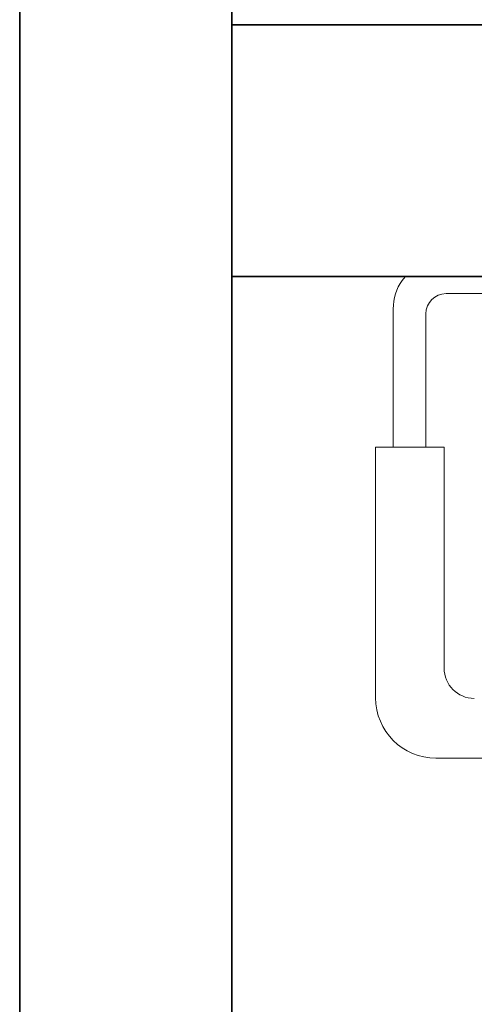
# Model space of a CAD drawing. Extents: x -68 to 602, y -144 to 450.
# Tile 19 of 19: x -6 to 3, y 8 to 28. Entities that reach past the tile are written whole.
import ezdxf

# ---------------------------------------------------------------- set-up
doc = ezdxf.new("R2010")
doc.units = 0
doc.layers.get('0').update_dxf_attribs({"lineweight": 35})
for name, color, linetype, lineweight in [('5_EG-BESTAND', 7, 'Continuous', 25), ('5_EG-HLSE', 7, 'Continuous', 25), ('5_EG-NEU', 7, 'Continuous', 25)]:
    doc.layers.add(name, color=color, linetype=linetype, lineweight=lineweight)

# ---------------------------------------------------------------- blocks, each defined once
blk = doc.blocks.new('Referenz-A07ALT401N', base_point=(-47.887, -112.445))
at = {"layer": '5_EG-BESTAND', "color": 0, "lineweight": 35}
for p, q in [((-6.067, 142.521), (-6.077, -58.128)), ((-1.856, 98.401), (-1.856, 20.884)), ((-1.856, 20.884), (-1.856, 18.141)), ((-1.856, 18.141), (-1.856, -52.123))]:
    blk.add_line(p, q, dxfattribs=at)
at = {"layer": '5_EG-HLSE', "color": 0, "lineweight": 13}
for p, q in [((1.53, 22.799), (1.586, 22.869)), ((14.559, 22.869), (1.586, 22.869)), ((2.399, 22.537), (13.626, 22.537)), ((1.35, 19.485), (1.35, 22.235)), ((1.999, 19.485), (1.999, 22.137)), ((2.362, 19.485), (0.999, 19.485)), ((0.999, 19.485), (0.999, 14.512)), ((2.362, 19.485), (2.362, 15.099)), ((2.199, 13.312), (4.22, 13.312))]:
    blk.add_line(p, q, dxfattribs=at)
for centre, major_axis, end_param in [((2.252, 22.259), (-0.722, 0.54), 0.668664), ((2.399, 22.137), (0, 0.4), 1.570796), ((2.961, 15.099), (-0.6, 0), 1.570796), ((2.199, 14.512), (-1.2, 0), 1.570796)]:
    blk.add_ellipse(centre, major_axis=major_axis, ratio=1, start_param=0, end_param=end_param, dxfattribs=at)
at = {"layer": '5_EG-NEU', "color": 0, "lineweight": 35}
for p, q in [((-1.856, 27.875), (17.944, 27.875)), ((-1.856, 22.875), (17.944, 22.875))]:
    blk.add_line(p, q, dxfattribs=at)

msp = doc.modelspace()

# ---------------------------------------------------------------- block references
at = {"color": 251, "lineweight": 25, "ltscale": 0.25, "true_color": 0x585858}
msp.add_blockref('Referenz-A07ALT401N', (-47.887, -112.445), dxfattribs=at)

doc.saveas('drawing.dxf')
